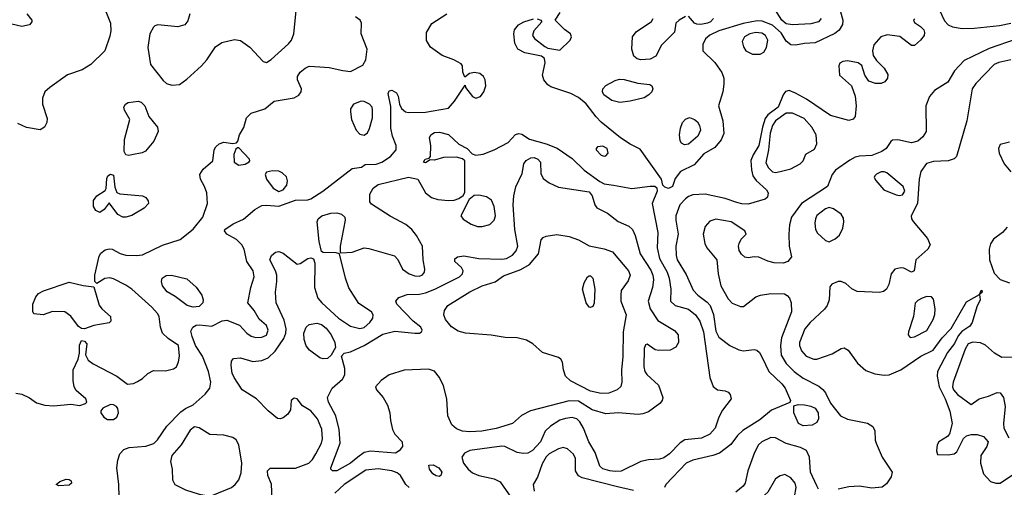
# Model space of a CAD drawing. Extents: x 1173029 to 1307123, y 522559 to 678521.
# Tile 5 of 256: x 1178511 to 1184952, y 538047 to 541108. Entities that reach past the tile are written whole.
import ezdxf

# ---------------------------------------------------------------- set-up
doc = ezdxf.new("R2010")
doc.units = 0

msp = doc.modelspace()

# ---------------------------------------------------------------- linework, layer by layer
at = {"layer": '0CON10XD'}
for points in [[(1183842.5, 541295), (1183895.6, 541105), (1183893.7, 541076.3), (1183870.4, 541039.6), (1183842.8, 541017.2), (1183715, 540955.6), (1183645, 540952.5), (1183585, 540940.8), (1183555, 540944), (1183525, 540967.1), (1183491.4, 541021.4), (1183435, 541072), (1183367.9, 541097.9), (1183335, 541100.7), (1183242.6, 541082.6), (1183084.9, 541035.1), (1183025, 541006.6), (1182997.9, 540982.1), (1182979.6, 540945), (1182979.6, 540905), (1183058.2, 540828.2), (1183102.7, 540762.7), (1183116.1, 540725), (1183117.5, 540685), (1183109.6, 540635), (1183082.9, 540545), (1183109.3, 540445), (1183116.6, 540363.4), (1183098.8, 540321.2), (1183058.8, 540271.2), (1182985, 540228.9), (1182922, 540158), (1182833.8, 540115), (1182797.7, 540067.7), (1182780, 540015), (1182755, 540004), (1182731.7, 540011.7), (1182717.5, 540025), (1182710, 540065), (1182570.2, 540260.2), (1182505, 540292.9), (1182441.2, 540335), (1182315, 540436.5), (1182281.2, 540471.2), (1182216.6, 540556.6), (1182165, 540598.8), (1182115, 540623.8), (1181985, 540667.5), (1181965, 540680.9), (1181939.6, 540715), (1181929.6, 540745), (1181948.6, 540825), (1181942.9, 540852.9), (1181925, 540869.2), (1181815, 540890.5), (1181770, 540915), (1181750, 540955), (1181742, 541015), (1181747.7, 541042.3), (1181772.5, 541075), (1181807.5, 541095), (1181872.7, 541112.7)], [(1179060.8, 541195), (1179104.2, 541085), (1179106.9, 541035), (1179100.3, 540999.7), (1179066.9, 540905), (1178975.8, 540814.2), (1178919.6, 540780.4), (1178823.6, 540746.3), (1178708, 540665), (1178676, 540635), (1178660, 540595), (1178660.8, 540555), (1178690.6, 540460.6), (1178687.5, 540435), (1178672, 540405), (1178644.1, 540385.9), (1178555, 540402.2), (1178497.4, 540427.4)], [(1183753.3, 541115), (1183737.1, 541095), (1183685, 541081.6), (1183565, 541074.4), (1183525, 541080.7), (1183497.2, 541105), (1183438.8, 541195)], [(1184525.2, 541175), (1184559.7, 541099.7), (1184584.7, 541074.7), (1184612.2, 541062.2), (1184675, 541051.2), (1184755, 541051.9), (1184920.4, 541069.6), (1184995, 541084.3)], [(1178556.2, 541146.2), (1178590, 541105), (1178590, 541095), (1178575, 541073.3), (1178525, 541063.8), (1178385, 541096.2)], [(1178485, 538662.5), (1178525, 538656.7), (1178575, 538632), (1178620.6, 538600.6), (1178675, 538584.3), (1178735, 538580.6), (1178845, 538591.4), (1178905, 538582.5), (1178940, 538595), (1178948.8, 538605), (1178944, 538625), (1178879.7, 538679.7), (1178867.1, 538705), (1178860, 538745), (1178861.2, 538815), (1178893.8, 538885), (1178901.2, 538925), (1178901.7, 538978.3), (1178915, 539007.5), (1178935, 539003.3), (1178950, 538985), (1178940, 538915), (1178958.8, 538878.8), (1178991.2, 538855), (1179145.3, 538775.3), (1179215, 538722), (1179254.1, 538725.9), (1179281.2, 538738.8), (1179315, 538758.8), (1179348.3, 538791.7), (1179385, 538812), (1179465, 538809.4), (1179517.6, 538822.4), (1179536, 538835), (1179549.2, 538869.2), (1179556.7, 538905), (1179548.9, 538975), (1179480.9, 539020.9), (1179445.4, 539055.4), (1179431.1, 539095), (1179423.3, 539165), (1179412.2, 539185), (1179374.5, 539225), (1179243.4, 539343.4), (1179205, 539370.4), (1179125, 539412.5), (1179100.9, 539419.1), (1179066.9, 539413.1), (1179015, 539380), (1179002.5, 539395), (1179002, 539435), (1179030.3, 539559.7), (1179040.5, 539579.5), (1179069.3, 539600.7), (1179095, 539607.5), (1179115, 539605.5), (1179167, 539577), (1179205, 539566.3), (1179275, 539563.6), (1179315, 539568.8), (1179445, 539632.8), (1179560.4, 539669.6), (1179645, 539736.4), (1179709.2, 539815), (1179738.9, 539905), (1179734, 539975), (1179720.3, 540015), (1179693.1, 540065), (1179688.8, 540095), (1179710.3, 540129.7), (1179774, 540185), (1179782.5, 540255), (1179794, 540275), (1179816.2, 540295), (1179845, 540306.9), (1179905, 540297.5), (1179928.3, 540301.7), (1179937, 540313), (1179948, 540355), (1179977.8, 540402.2), (1179994, 540465), (1180024.4, 540495.6), (1180115, 540524.6), (1180175.3, 540574.7), (1180305, 540597.3), (1180336, 540614), (1180351.4, 540635), (1180354.4, 540655), (1180328.1, 540715), (1180326.9, 540735), (1180344.4, 540765), (1180379.1, 540790.9), (1180405, 540803.1), (1180475, 540800), (1180535, 540794.5), (1180625, 540774.5), (1180675, 540769.4), (1180755, 540810.8), (1180775.5, 540845), (1180784.2, 540914.2), (1180744.2, 541015), (1180747.5, 541085), (1180737.5, 541105), (1180707.7, 541127.7)], [(1179161.8, 537985), (1179159.6, 538065), (1179146.8, 538175), (1179152.1, 538225), (1179164.6, 538265.4), (1179192, 538295), (1179227.1, 538307.1), (1179335, 538315.7), (1179387.3, 538332.7), (1179411.7, 538358.3), (1179473, 538447), (1179565, 538540.8), (1179595, 538562.9), (1179645, 538587.1), (1179724, 538656), (1179754.6, 538695), (1179760.4, 538735), (1179746.5, 538805), (1179706.1, 538906.1), (1179661.2, 538975), (1179638, 539035), (1179631.1, 539068.9), (1179643.1, 539095), (1179665, 539107.9), (1179685, 539110.8), (1179767.4, 539102.6), (1179835, 539135.8), (1179865, 539142), (1179948.8, 539108.8), (1179995.7, 539055), (1180025, 539035.5), (1180055, 539027.9), (1180095, 539029.1), (1180125, 539043.3), (1180136.1, 539075), (1180125, 539106.9), (1180095, 539133.3), (1180077.1, 539147.1), (1180045, 539203.8), (1180003.8, 539255), (1180023.5, 539355), (1180044.5, 539425), (1180038.5, 539465), (1179995.5, 539525.5), (1179978.1, 539605), (1179963.1, 539635), (1179928.3, 539668.3), (1179866.2, 539705), (1179850, 539725), (1179853.3, 539735), (1179908, 539772), (1179975, 539802.5), (1180048, 539865), (1180095, 539890.6), (1180125, 539894.5), (1180205, 539887.8), (1180315, 539926.7), (1180395, 539927.7), (1180415, 539934.6), (1180494.3, 539985), (1180685, 540133.3), (1180747, 540143), (1180770.7, 540159.3), (1180843.2, 540163.2), (1180880, 540175), (1180937.1, 540212.9), (1180972.5, 540255), (1180973.3, 540285), (1180949.5, 540345), (1180937.8, 540397.8), (1180938.8, 540538.8), (1180922, 540625), (1180926.7, 540643.3), (1180945, 540645.8), (1180975, 540629.2), (1180987.2, 540607.2), (1180995.4, 540555.4), (1181007.6, 540527.6), (1181034, 540505), (1181055, 540500.9), (1181165, 540502.5), (1181315, 540529.4), (1181355.8, 540574.2), (1181425, 540680), (1181427.5, 540665), (1181472, 540605), (1181495, 540594.3), (1181525.3, 540604.7), (1181547.5, 540635), (1181559.5, 540675), (1181555.5, 540715), (1181545.6, 540735), (1181521.2, 540755), (1181485, 540763.1), (1181454.1, 540755.9), (1181421.7, 540731.7), (1181408.8, 540765), (1181408, 540805), (1181398.2, 540818.2), (1181350, 540845), (1181273.5, 540873.5), (1181198, 540928), (1181172, 540972), (1181170.9, 541025), (1181207.6, 541082.4), (1181305, 541146.4)], [(1179622.7, 541147.3), (1179610.3, 541099.7), (1179590, 541075), (1179545, 541061.4), (1179415, 541074.3), (1179395, 541068), (1179385, 541058), (1179362.1, 541015), (1179348.9, 540925), (1179365.7, 540815), (1179449.8, 540709.8), (1179471.3, 540691.3), (1179505, 540680)], [(1179505, 540680), (1179555, 540684.2), (1179605, 540719.4), (1179700.5, 540805), (1179735, 540845.8), (1179790.5, 540929.5), (1179832.4, 540957.6), (1179915, 540977.5), (1179955, 540971.1), (1180015, 540928.9), (1180102.9, 540835), (1180125, 540827.8), (1180155, 540846.5), (1180270, 540950), (1180288.6, 540975), (1180304.3, 541015), (1180320, 541165)], [(1181895, 541112.9), (1181920, 541105), (1181926.2, 541095), (1181873.3, 541035), (1181866.2, 541005), (1181878.8, 540985), (1181945, 540932), (1181965, 540922), (1182045, 540907.5), (1182112.5, 540975), (1182120, 540995), (1182113.3, 541015), (1182074.3, 541044.3), (1182013.3, 541105), (1182046.2, 541155)], [(1182865, 541128.2), (1182824, 541105), (1182802, 541085), (1182793.6, 541026.4), (1182709.4, 540940.6), (1182671.5, 540868.5), (1182635, 540848.9), (1182574.5, 540844.5), (1182550.7, 540850.7), (1182528.9, 540868.9), (1182514.6, 540915), (1182519.6, 540995), (1182542.4, 541027.6), (1182644.6, 541095.4), (1182654.6, 541115.4)], [(1184366.4, 541113.6), (1184357.5, 541105), (1184365, 541090), (1184404.3, 541064.3), (1184425, 541042.5), (1184430, 541025), (1184426.9, 541005), (1184404.3, 540975), (1184365, 540939.4), (1184345, 540938.1), (1184267, 540997), (1184185, 541008.9), (1184144.8, 540995.2), (1184097.3, 540942.7), (1184088.2, 540905), (1184094, 540874), (1184115, 540840), (1184165, 540790), (1184189.8, 540749.8), (1184188.1, 540725), (1184169.4, 540700.6), (1184145, 540691.1), (1184108.7, 540691.3), (1184064.6, 540704.6), (1184038.9, 540745), (1184018.9, 540808.9), (1183996.1, 540826.1), (1183925, 540838), (1183895.4, 540834.6), (1183875, 540822.5), (1183868.5, 540805), (1183874.4, 540745), (1183951.9, 540675), (1183975, 540606.7), (1183982.8, 540545), (1183975.6, 540474.4), (1183963.8, 540456.2), (1183935, 540448.8), (1183815, 540481.8), (1183657, 540587), (1183585, 540627.5), (1183545, 540643.5), (1183521.1, 540638.9), (1183505, 540616.9), (1183473, 540535), (1183405.5, 540484.5), (1183387.9, 540462.1), (1183369.8, 540405), (1183345, 540284.2), (1183307.7, 540222.3), (1183294.4, 540185.6), (1183297, 540125), (1183307.5, 540085), (1183328, 540055), (1183395.4, 539995), (1183405.7, 539974.3), (1183402.9, 539947.1), (1183387.1, 539932.9), (1183275, 539900.7), (1183235, 539901.8), (1183202.2, 539912.2), (1183125, 539937.2), (1182995, 539966.7), (1182915, 539961.2), (1182885, 539950.6), (1182865, 539935.9), (1182830, 539895), (1182803.1, 539825), (1182802.6, 539795), (1182818.9, 539705), (1182802.8, 539625), (1182804.1, 539565), (1182812.2, 539535), (1182870.1, 539440.1), (1182916.8, 539336.8), (1182946.2, 539305), (1183008.8, 539258.8), (1183026.3, 539236.3), (1183048.2, 539178.2), (1183065, 539068), (1183085, 539029.5), (1183155, 538974.5), (1183215, 538946.4), (1183245, 538940), (1183315, 538948.1), (1183333.6, 538943.6), (1183349.8, 538929.8), (1183366.9, 538896.9), (1183410.9, 538805), (1183495.5, 538725), (1183518.9, 538695), (1183552.5, 538615), (1183548.3, 538601.7), (1183428.8, 538551.2), (1183352.2, 538487.8), (1183241.3, 538418.7), (1183206.4, 538385), (1183163, 538327), (1183089, 538271), (1183045, 538254), (1182915, 538224.7), (1182869.6, 538205), (1182736.7, 538065), (1182729.4, 538045)], [(1183048.5, 541115), (1183029.5, 541095), (1183009.4, 541085), (1182965.8, 541075.8), (1182939.4, 541079.4), (1182925.9, 541085.9), (1182885, 541130)], [(1185028.8, 540981.2), (1184851.7, 540918.3), (1184689.7, 540840.3), (1184625.8, 540774.2), (1184581.3, 540698.7), (1184493.8, 540645), (1184463.1, 540605), (1184437.3, 540545), (1184440, 540375), (1184419.1, 540340.9), (1184385, 540312.7), (1184345, 540302.2), (1184255, 540322.5), (1184220.6, 540319.4), (1184208.6, 540311.4), (1184177.8, 540265), (1184150, 540245), (1184085, 540218.1), (1184005, 540214.3), (1183975, 540207), (1183940.8, 540189.2), (1183847.5, 540122.5), (1183824.5, 540095), (1183794.2, 540015), (1183625.4, 539905), (1183560, 539815), (1183547.3, 539765), (1183542.2, 539705), (1183544, 539625), (1183560, 539555), (1183535, 539524.3), (1183505.4, 539514.6), (1183445, 539517.1), (1183405, 539526.4), (1183345, 539552.5), (1183315.9, 539555.9), (1183275, 539549.2), (1183255, 539554.2), (1183232.6, 539572.6), (1183218, 539598), (1183212.7, 539625), (1183216.3, 539643.7), (1183229.4, 539670.6), (1183262.5, 539705), (1183253.3, 539725), (1183164.7, 539784.7), (1183065, 539802.1), (1183025, 539789.4), (1182994.3, 539755), (1182982.2, 539705), (1182993.1, 539643.1), (1183006.5, 539615), (1183070, 539535), (1183078.9, 539445), (1183098.2, 539365), (1183145, 539281.1), (1183171.9, 539251.9), (1183225, 539231.1), (1183245, 539229.4), (1183326.5, 539293.5), (1183356.7, 539305), (1183425.3, 539315.3), (1183512.7, 539312.7), (1183532, 539302), (1183545.3, 539285.3), (1183557.1, 539255), (1183558.9, 539195), (1183493.5, 539025), (1183486.5, 538975), (1183492.2, 538912.2), (1183525, 538856.4), (1183577.9, 538805), (1183635, 538761.2), (1183738, 538708), (1183765, 538687.1), (1183782.5, 538665), (1183815, 538598), (1183880.8, 538515), (1183925, 538492.7), (1184056.3, 538466.3), (1184092, 538445), (1184105.5, 538415.5), (1184107.1, 538355), (1184113.1, 538335), (1184153.6, 538243.7), (1184217.9, 538145), (1184210.9, 538115), (1184181.4, 538068.6), (1184152.1, 538047.9), (1184085, 538042.2), (1184005, 538054.5), (1183935, 538049.2), (1183865.3, 538034.7)], [(1183355, 540881.8), (1183378.9, 540895), (1183396.4, 540925), (1183404.6, 540975), (1183389.6, 541005), (1183365, 541020.5), (1183325.8, 541024.2), (1183287.5, 541015), (1183251.4, 540995), (1183235.7, 540965), (1183245, 540930), (1183260.8, 540905), (1183305, 540881.8), (1183355, 540881.8)], [(1184995, 540845.4), (1184915, 540828), (1184885.7, 540815), (1184765, 540690.6), (1184740.5, 540655), (1184706.5, 540445), (1184638.3, 540211.7), (1184623.3, 540196.7), (1184585.3, 540184.7), (1184489.3, 540179.3), (1184443.2, 540166.8), (1184406.4, 540115), (1184395.3, 540065), (1184382.9, 539905), (1184341.8, 539825), (1184344.6, 539805), (1184355.8, 539785.8), (1184450, 539675), (1184465.5, 539635), (1184451.5, 539605), (1184373.3, 539535), (1184361.2, 539465), (1184345, 539456.2), (1184295, 539480.8), (1184275, 539484.2), (1184235, 539473.8), (1184212, 539445), (1184196, 539375), (1184180, 539345), (1184160.3, 539329.7), (1184135, 539322.2), (1183988.3, 539328.3), (1183955, 539345.8), (1183915, 539380), (1183885, 539393.8), (1183865, 539393.3), (1183823, 539377), (1183810.7, 539359.3), (1183806.2, 539275), (1183792.1, 539237.9), (1183775, 539214), (1183680.9, 539125), (1183647.7, 539085), (1183610.7, 538995), (1183611.1, 538975), (1183625, 538939.2), (1183655.3, 538905.3), (1183704.7, 538884.7), (1183725, 538885.4), (1183825, 538920.3), (1183885, 538956.5), (1183905, 538959.5), (1183930, 538945), (1183990.3, 538860.3), (1184045, 538811.8), (1184105, 538789.3), (1184165, 538780), (1184197.8, 538782.2), (1184275, 538815.6), (1184404.8, 538905.2), (1184485.3, 538944.7), (1184545, 539025.6), (1184604.6, 539085.4), (1184705, 539260.8), (1184755, 539290), (1184790, 539310), (1184800, 539335), (1184805, 539337.5), (1184806.7, 539325), (1184790, 539310), (1184793.3, 539275), (1184771.5, 539228.5), (1184742.2, 539125), (1184725, 539101.9), (1184672.7, 539067.3), (1184650.5, 539039.5), (1184625, 538987.5), (1184580, 538930), (1184515.5, 538805), (1184512.5, 538775), (1184524.6, 538705), (1184565.3, 538625), (1184596, 538545), (1184609.5, 538465), (1184593.8, 538396.2), (1184580, 538380), (1184523.1, 538345), (1184513.3, 538325), (1184508.8, 538285), (1184515, 538262.5), (1184585, 538260), (1184622.5, 538265), (1184641.2, 538278.8), (1184683.8, 538366.2), (1184705, 538384.3), (1184735, 538392.9), (1184775, 538393.1), (1184815, 538378.5), (1184846.4, 538345), (1184837.1, 538312.9), (1184798.9, 538255), (1184796.2, 538205), (1184815.3, 538135.3), (1184860.8, 538085), (1184895, 538073.9), (1184925, 538074.6), (1185005, 538129.5)], [(1182435.4, 540565.4), (1182385, 540577.9), (1182332.2, 540615), (1182323.3, 540635), (1182325.6, 540655), (1182345, 540676.4), (1182405, 540709.5), (1182435, 540717.8), (1182465, 540716.9), (1182555, 540693.3), (1182633, 540683), (1182646.2, 540675), (1182652.5, 540655), (1182645.7, 540635), (1182627.1, 540615), (1182595, 540595.5), (1182505, 540574.4), (1182435.4, 540565.4)], [(1179225, 540218.8), (1179205, 540223.3), (1179194.2, 540245), (1179195.6, 540324.4), (1179232, 540455), (1179195.6, 540515), (1179192.7, 540535), (1179203.1, 540555), (1179221.2, 540565), (1179284.6, 540574.6), (1179305, 540567.5), (1179328.9, 540545), (1179355, 540473.3), (1179411.2, 540405), (1179416, 540375), (1179387.6, 540312.4), (1179332.5, 540247.5), (1179312.7, 540237.3), (1179245, 540222.5), (1179225, 540218.8)], [(1180765, 540352.1), (1180785, 540366.9), (1180798.9, 540395), (1180818.2, 540465), (1180819.1, 540515), (1180815.5, 540535), (1180797.8, 540555), (1180765, 540573.1), (1180745, 540574.6), (1180694, 540555), (1180673.8, 540525), (1180673.8, 540505), (1180680.8, 540455), (1180711.1, 540385), (1180735, 540359.5), (1180765, 540352.1)], [(1182858.5, 540288.5), (1182840, 540300), (1182831.1, 540315), (1182827.2, 540355), (1182832.6, 540397.4), (1182845.9, 540434.1), (1182865, 540457.8), (1182893.2, 540466.8), (1182925.4, 540455.4), (1182945, 540439.2), (1182958.5, 540415), (1182964.6, 540385), (1182947.5, 540345), (1182885, 540293.1), (1182858.5, 540288.5)], [(1183455, 540108.5), (1183485, 540114), (1183555, 540132.7), (1183615.7, 540165), (1183635.7, 540185), (1183652.7, 540227.3), (1183709.7, 540260.3), (1183724.4, 540295), (1183720.9, 540355), (1183692.1, 540405), (1183641.2, 540461.2), (1183565, 540496.4), (1183525, 540496.2), (1183455, 540445.3), (1183434.9, 540415.1), (1183420.6, 540365), (1183409, 540255), (1183390.5, 540170.5), (1183408.5, 540138.5), (1183435, 540111.8), (1183455, 540108.5)], [(1180162.4, 537965), (1180156.9, 538066.9), (1180132.9, 538125), (1180130.8, 538155), (1180148.8, 538171.2), (1180315, 538172.3), (1180401.5, 538205), (1180425, 538227.9), (1180448.4, 538265), (1180485.9, 538335), (1180490.9, 538365), (1180487.8, 538427.8), (1180458.5, 538495), (1180415, 538547.3), (1180360.4, 538580.4), (1180325, 538627.1), (1180305, 538630), (1180287.5, 538615), (1180281.4, 538555), (1180264.3, 538525), (1180235, 538502.2), (1180215, 538495.6), (1180197.6, 538497.6), (1180135, 538548.1), (1180060.5, 538625), (1179965.6, 538685), (1179912.7, 538765), (1179900.9, 538795), (1179893.1, 538845), (1179897.1, 538872.9), (1179910, 538890), (1179955, 538895.5), (1180035, 538871.2), (1180095, 538877.3), (1180135, 538893.5), (1180181.6, 538938.4), (1180238.6, 539021.4), (1180251.6, 539055), (1180254.7, 539085), (1180241.1, 539141.1), (1180188.2, 539255), (1180184.6, 539325), (1180193.6, 539395), (1180192.3, 539435), (1180183.1, 539465), (1180146.5, 539535), (1180157.8, 539565), (1180183.4, 539586.6), (1180205, 539590.4), (1180235, 539579.2), (1180325, 539508), (1180345, 539512), (1180395, 539545.7), (1180415, 539548.8), (1180433.3, 539543.3), (1180441.2, 539515), (1180440, 539355), (1180461.4, 539285), (1180486.2, 539255), (1180595, 539154), (1180675, 539102.5), (1180735, 539087.5), (1180765, 539092.1), (1180801.8, 539125), (1180819.6, 539155), (1180822.7, 539175), (1180811.9, 539195), (1180729.3, 539249.3), (1180663.6, 539353.6), (1180642.2, 539415), (1180602.5, 539575), (1180581.7, 539581.7), (1180495, 539583.3), (1180485, 539590), (1180468.6, 539655), (1180455.7, 539784.3), (1180462.9, 539805), (1180488, 539825), (1180545, 539840.9), (1180585, 539843.6), (1180615, 539835.5), (1180637.1, 539815), (1180640.6, 539795), (1180607.5, 539625), (1180607, 539587), (1180612.5, 539582.5), (1180685, 539587.1), (1180765, 539613.6), (1180795, 539610.3), (1180962.5, 539562.5), (1180985, 539538.1), (1181015, 539474.3), (1181058, 539445), (1181095, 539431.5), (1181125, 539428.2), (1181145, 539436.9), (1181158.2, 539455), (1181161.2, 539475), (1181150.9, 539535), (1181145.6, 539624.4), (1181105.8, 539695.8), (1181075, 539734.5), (1181036.2, 539766.2), (1180935, 539820.8), (1180810.9, 539900.9), (1180800, 539915), (1180800.5, 539965), (1180822.3, 540005), (1180855, 540029.4), (1181055, 540077.8), (1181114.4, 540064.4), (1181166.2, 539975), (1181205, 539944.2), (1181245, 539931.6), (1181315, 539923.3), (1181353.8, 539926.2), (1181383.4, 539936.6), (1181412.5, 539957.5), (1181423.2, 539976.8), (1181423.3, 540185), (1181407.3, 540197.3), (1181368.5, 540208.5), (1181283.4, 540206.6), (1181225, 540188.8), (1181195, 540190), (1181165, 540170), (1181152.5, 540175), (1181162.5, 540195), (1181188.3, 540201.7), (1181197, 540213), (1181200, 540285), (1181191.9, 540335), (1181200, 540355), (1181225, 540370), (1181257.6, 540372.4), (1181315, 540357.3), (1181384.2, 540294.2), (1181438, 540265), (1181469.5, 540229.5), (1181495, 540220.8), (1181542.2, 540227.8), (1181613.8, 540255), (1181705.9, 540304.1), (1181755, 540357.1), (1181775, 540363.3), (1181795, 540357.5), (1181845.8, 540325), (1181955.5, 540295.5), (1182025.9, 540265.9), (1182125, 540199.6), (1182203.5, 540123.5), (1182305, 540048.6), (1182335, 540034.3), (1182395, 540024.7), (1182515, 540002.2), (1182635, 540018.8), (1182665, 540017.5), (1182678.3, 540008.3), (1182680, 539985), (1182647.5, 539905), (1182684.6, 539715), (1182680.9, 539615), (1182695.7, 539545), (1182746.2, 539455), (1182760, 539415), (1182770, 539345), (1182767.9, 539265), (1182797.7, 539237.7), (1182885, 539213.9), (1182930.8, 539175), (1182959.7, 539135), (1182984.8, 539065), (1183025.9, 538765.9), (1183047.7, 538707.7), (1183075.9, 538685.9), (1183125, 538678.8), (1183145, 538670), (1183158, 538655), (1183165.8, 538625), (1183108.3, 538551.7), (1183084.4, 538505), (1183061.1, 538435), (1183025.7, 538395), (1182971.7, 538368.3), (1182862.2, 538357.8), (1182831.4, 538338.6), (1182761.1, 538265), (1182725, 538240.4), (1182695, 538230.8), (1182623.8, 538226.2), (1182574.6, 538215.4), (1182445, 538152.9), (1182405, 538150), (1182370, 538155), (1182325, 538167.9), (1182305, 538184.4), (1182274.2, 538274.2), (1182233.8, 538343.8), (1182199.3, 538435), (1182175, 538476.5), (1182155, 538495.5), (1182125, 538503.8), (1182081.9, 538498.1), (1182044.7, 538485.3), (1181983.1, 538446.9), (1181948.6, 538415), (1181916.7, 538345), (1181865, 538287.8), (1181835, 538270.5), (1181805, 538267.3), (1181765, 538274.5), (1181685, 538314.5), (1181665, 538317.1), (1181455, 538287.5), (1181419.5, 538270.5), (1181402.2, 538245), (1181414.5, 538205), (1181445.3, 538165.3), (1181472.6, 538142.6), (1181515, 538123.2), (1181615, 538103.2), (1181653.6, 538083.6), (1181727.1, 537975)], [(1179945, 540155.8), (1179985, 540162.9), (1180011.7, 540178.3), (1180016.7, 540185), (1180013.3, 540195), (1179945, 540270), (1179935, 540270), (1179925, 540260), (1179910.8, 540225), (1179914.2, 540175), (1179945, 540155.8)], [(1182335, 540214.2), (1182345, 540216.2), (1182360.8, 540235), (1182354.2, 540265), (1182325, 540279.1), (1182291.2, 540275), (1182282, 540265), (1182282.5, 540255), (1182315, 540220.8), (1182335, 540214.2)], [(1184985, 540305.5), (1184925, 540291.2), (1184912.9, 540265), (1184918.6, 540235), (1184951.1, 540165), (1184995, 540112)], [(1180585, 538154.4), (1180557.5, 538155), (1180546.7, 538165), (1180546.2, 538175), (1180606.5, 538335), (1180601.1, 538425), (1180578.5, 538515), (1180529.6, 538605), (1180523.6, 538635), (1180554.5, 538695.5), (1180621.2, 538755), (1180637.3, 538782.7), (1180637.5, 538825), (1180616, 538905), (1180633.3, 538925), (1180675, 538933.8), (1180765, 538974.2), (1180885, 539048.8), (1180965, 539069.1), (1181095, 539055.7), (1181125, 539056), (1181140, 539065), (1181143.8, 539075), (1181133.8, 539095), (1181084.5, 539134.5), (1180976.9, 539245), (1180970.6, 539265), (1180991.7, 539288.3), (1181045, 539308.5), (1181125, 539311.6), (1181165, 539320.3), (1181225.7, 539344.3), (1181386.9, 539425), (1181406.7, 539445), (1181411.9, 539465), (1181400.8, 539485), (1181356, 539525), (1181357.3, 539542.7), (1181374.6, 539555.4), (1181415, 539562.7), (1181515, 539545.3), (1181665, 539539.4), (1181695.8, 539545), (1181733.3, 539566.7), (1181759.2, 539595), (1181770, 539625), (1181750, 539735), (1181738.8, 539895), (1181744.1, 539955.9), (1181757, 540013), (1181798.3, 540101.7), (1181808.9, 540165), (1181823.2, 540186.8), (1181855, 540203.2), (1181875.3, 540205.3), (1181901.1, 540195), (1181917.1, 540175), (1181920.7, 540100.7), (1181935, 540069.2), (1181975, 540040.5), (1182035, 540012.5), (1182235, 539980.5), (1182254.6, 539955), (1182272, 539895), (1182285.7, 539875.7), (1182355, 539841.7), (1182425, 539786), (1182495, 539756.4), (1182518.5, 539735), (1182536.2, 539695), (1182570, 539575), (1182638.2, 539468.2), (1182651.9, 539435), (1182655.9, 539404.1), (1182649.3, 539355), (1182621.5, 539265), (1182634.7, 539214.7), (1182685, 539138.6), (1182795, 539074.2), (1182818, 539045), (1182820, 538995), (1182803.3, 538965), (1182765, 538944.2), (1182691.7, 538941.7), (1182667.3, 538947.3), (1182615, 538983.8), (1182605, 538980), (1182596, 538955), (1182593.6, 538835), (1182600.5, 538805), (1182613.3, 538785), (1182690, 538715), (1182716.7, 538635), (1182713.3, 538615), (1182698.9, 538595), (1182625, 538540.4), (1182586.8, 538526.8), (1182556.1, 538523.9), (1182425, 538533.3), (1182345, 538528.2), (1182255, 538554), (1182165, 538609.7), (1182105, 538613.3), (1181852, 538548), (1181794.1, 538515.9), (1181735.4, 538464.6), (1181627.4, 538432.6), (1181534, 538414), (1181455, 538409.1), (1181406.7, 538415), (1181368.8, 538428.8), (1181337.1, 538455), (1181310.4, 538515), (1181304.6, 538625), (1181282, 538712), (1181255.8, 538765.8), (1181225, 538807.5), (1181185, 538819.4), (1181025, 538814.1), (1180927.8, 538782.2), (1180875, 538745.6), (1180838.6, 538705), (1180844.3, 538685), (1180887.8, 538635), (1180916.9, 538585), (1180932.9, 538535), (1180935.7, 538485), (1180949.2, 538425), (1180965.5, 538395.5), (1181012, 538345), (1181013.8, 538315), (1180993.8, 538285), (1180968.7, 538271.3), (1180805, 538284.4), (1180765, 538274.4), (1180722.5, 538245), (1180675, 538204.6), (1180585, 538154.4)], [(1179205, 539814.7), (1179185, 539815.4), (1179151.8, 539831.8), (1179095, 539910), (1179063.3, 539865), (1179035, 539846.2), (1179008.8, 539858.8), (1178992.9, 539885), (1178994, 539925), (1179014.2, 539955.8), (1179070, 539990), (1179077, 540003), (1179080.7, 540069.3), (1179087.5, 540085), (1179105, 540097.5), (1179125, 540090), (1179132.3, 540012.3), (1179145.9, 539975.9), (1179165, 539968.6), (1179314.4, 539954.4), (1179335, 539944), (1179351.4, 539921.4), (1179352.9, 539905), (1179325.7, 539875), (1179245, 539827.1), (1179205, 539814.7)], [(1180205, 539984), (1180235.2, 539994.8), (1180257.8, 540025), (1180263, 540053), (1180255, 540078.8), (1180228, 540105), (1180205, 540115.6), (1180165, 540118.9), (1180125, 540110), (1180115.8, 540095), (1180125, 540064), (1180167.8, 540005), (1180205, 539984)], [(1184265, 539957.1), (1184285, 539961.4), (1184300, 539985), (1184289.2, 540015), (1184184, 540105), (1184165, 540113.1), (1184145, 540111.1), (1184115, 540097.1), (1184103.8, 540085), (1184101.2, 540075), (1184110.8, 540055), (1184162.5, 539995), (1184245, 539961.1), (1184265, 539957.1)], [(1181535, 539753.8), (1181585, 539767.9), (1181614.5, 539795), (1181623.9, 539825), (1181615.3, 539885.3), (1181596, 539926), (1181565, 539948.6), (1181515, 539958.9), (1181482.9, 539957.1), (1181450, 539930), (1181396.9, 539825), (1181411.9, 539801.9), (1181465, 539769.3), (1181505, 539753.8), (1181535, 539753.8)], [(1183805, 539654.4), (1183846, 539674), (1183873.3, 539696.7), (1183896, 539744), (1183902.1, 539785), (1183899.5, 539809.5), (1183884.4, 539835), (1183835, 539869.1), (1183805, 539877.9), (1183781.2, 539868.8), (1183725, 539825.6), (1183715.5, 539805), (1183712.9, 539775), (1183716.5, 539735), (1183729.5, 539709.5), (1183782.7, 539662.7), (1183805, 539654.4)], [(1182315, 538660.7), (1182245, 538676.6), (1182112.8, 538742.8), (1182081.9, 538775), (1182068.1, 538815), (1182061.4, 538865), (1182050, 538885), (1182035, 538896.9), (1181930.2, 538930.2), (1181868.1, 538985), (1181825, 539010.7), (1181765, 539024.7), (1181686.5, 539026.5), (1181595, 539042.4), (1181426.1, 539056.1), (1181379.8, 539069.8), (1181335, 539097.8), (1181295.4, 539145), (1181284.6, 539175), (1181290, 539205), (1181312, 539238), (1181455, 539327.3), (1181535, 539365.4), (1181621.2, 539391.2), (1181675, 539431.5), (1181788.3, 539471.7), (1181845.3, 539504.7), (1181904.3, 539575), (1181922.5, 539667.5), (1181935, 539682), (1181955, 539691.4), (1182025, 539702.7), (1182105, 539689.6), (1182165, 539667.8), (1182235, 539626.9), (1182335, 539607.5), (1182388.8, 539588.8), (1182492.2, 539465), (1182503.3, 539435), (1182492, 539398), (1182445.8, 539335), (1182442.4, 539307.6), (1182442.5, 539265), (1182476.9, 539175), (1182457.9, 539065), (1182457, 538903), (1182446.7, 538813.3), (1182448.9, 538735), (1182442.4, 538707.6), (1182420, 538685), (1182365, 538663.2), (1182315, 538660.7)], [(1184969.8, 539750.2), (1184939.2, 539715), (1184879.8, 539670.2), (1184860.3, 539639.7), (1184851.7, 539605), (1184854.3, 539535), (1184885, 539447.9), (1184925, 539407.5), (1184985.8, 539385)], [(1179645, 539226.8), (1179606.8, 539236.8), (1179528, 539295), (1179475, 539325.7), (1179445.8, 539365), (1179438.8, 539395), (1179443.3, 539415), (1179467.7, 539432.3), (1179504.2, 539435.8), (1179605, 539412), (1179665, 539356), (1179701.2, 539305), (1179710.4, 539275), (1179708.8, 539255), (1179685, 539230.8), (1179645, 539226.8)], [(1182245, 539222.9), (1182235, 539227.1), (1182217.1, 539255), (1182193.3, 539345), (1182203.1, 539385), (1182225, 539424), (1182235, 539430.8), (1182245, 539430.8), (1182259.4, 539415), (1182272.1, 539345), (1182268.8, 539251.2), (1182259.4, 539230.6), (1182245, 539222.9)], [(1178935, 539083.8), (1178915, 539086), (1178895, 539100), (1178845, 539168), (1178805, 539196), (1178725, 539198), (1178665, 539176.2), (1178603, 539183), (1178597, 539197), (1178596, 539245), (1178615.6, 539294.4), (1178633.3, 539315), (1178667, 539333), (1178835, 539389.2), (1178925, 539367.5), (1178995, 539360), (1179029.4, 539239.4), (1179047.1, 539215), (1179103.8, 539165), (1179106, 539135), (1179095, 539123.8), (1178995, 539105.6), (1178935, 539083.8)], [(1184335, 539026.7), (1184365, 539032.5), (1184445, 539072.5), (1184486.8, 539145), (1184497.2, 539177.2), (1184499.1, 539215), (1184488.8, 539278.8), (1184475, 539293.8), (1184445, 539295.6), (1184415, 539285.6), (1184385, 539270.6), (1184368.3, 539251.7), (1184358.1, 539165), (1184324.2, 539065), (1184323.3, 539045), (1184335, 539026.7)], [(1180495, 538887.1), (1180473.8, 538893.8), (1180407.1, 538945), (1180383.9, 538973.9), (1180371.5, 539015), (1180369.6, 539055), (1180384.5, 539095), (1180405, 539113.5), (1180455, 539120.5), (1180485, 539113.5), (1180515, 539088.9), (1180547.3, 539045), (1180572.2, 538995), (1180577.3, 538962.7), (1180549.1, 538910.9), (1180525, 538890.8), (1180495, 538887.1)], [(1185045, 538898.6), (1184935, 538896.9), (1184886.9, 538925), (1184827.4, 538977.4), (1184795, 538993.1), (1184745, 538997.6), (1184715, 538985.8), (1184695, 538951.5), (1184617, 538735), (1184612.8, 538705), (1184619.1, 538685), (1184645, 538654.1), (1184735, 538590), (1184788, 538625), (1184847.6, 538642.4), (1184905, 538667.5), (1184925, 538666), (1184945.6, 538635), (1184958.1, 538575), (1184945.5, 538465), (1184949.2, 538435), (1184980.5, 538370.5)], [(1179125, 538490.5), (1179145, 538505.8), (1179156.4, 538533.6), (1179152.2, 538562.2), (1179144, 538575), (1179125, 538587.5), (1179105, 538588.6), (1179053.8, 538565), (1179042.3, 538547.7), (1179042, 538535), (1179060, 538505), (1179085, 538491.1), (1179125, 538490.5)], [(1183635, 538449.4), (1183605.5, 538465.5), (1183575.7, 538535), (1183575, 538580), (1183602, 538588), (1183645, 538587.8), (1183685, 538578.8), (1183715, 538564.6), (1183734.2, 538535), (1183736.4, 538495), (1183725, 538470.6), (1183695, 538453.5), (1183635, 538449.4)], [(1179745, 537992.1), (1179775, 537994.6), (1179895.8, 538045), (1179920.6, 538065), (1179943.8, 538096.2), (1179958.3, 538141.7), (1179963.9, 538205), (1179943.5, 538325), (1179927, 538357), (1179905, 538373.1), (1179845, 538388.5), (1179755, 538393.5), (1179685, 538437.1), (1179655, 538442.5), (1179625, 538420), (1179567.8, 538325), (1179506.9, 538255), (1179497.1, 538215), (1179507.1, 538165), (1179510, 538095), (1179525.7, 538065), (1179595, 538029.7), (1179685, 538002.9), (1179745, 537992.1)], [(1183735.7, 538035.7), (1183725, 538056.7), (1183684.5, 538145), (1183677.3, 538245), (1183657.1, 538287.1), (1183618.5, 538308.5), (1183523.5, 538333.5), (1183455, 538371.1), (1183425, 538373.8), (1183365, 538345.4), (1183343.5, 538325), (1183317.5, 538275), (1183272.9, 538155), (1183257.1, 538075), (1183242.5, 538055), (1183195.3, 538014.7)], [(1182525, 538026.8), (1182420.5, 538049.5), (1182189.5, 538109.5), (1182165, 538122.2), (1182147.3, 538155), (1182145.5, 538235), (1182134, 538264), (1182095, 538298.5), (1182065, 538308.2), (1182035, 538299.6), (1181975, 538265.3), (1181955, 538246.8), (1181929.3, 538200.7), (1181897.4, 538112.6), (1181868.9, 538065), (1181875, 538021.2)], [(1181059.2, 538045), (1181035.5, 538065), (1181001.9, 538125), (1180980.9, 538140.9), (1180945, 538154.7), (1180855, 538168.8), (1180775, 538158.3), (1180633.8, 538065), (1180571.9, 538008.1)], [(1181255, 538118), (1181235, 538121.4), (1181214.2, 538135), (1181191.2, 538165), (1181187.5, 538192.5), (1181215, 538194), (1181252, 538175), (1181272, 538145), (1181265, 538123.3), (1181255, 538118)], [(1178766.4, 538056.4), (1178750, 538065), (1178772.5, 538085), (1178815, 538100), (1178835, 538097.5), (1178848.3, 538088.3), (1178850, 538075), (1178835, 538060.8), (1178766.4, 538056.4)], [(1183435, 537750.5), (1183445, 537752.5), (1183465, 537770.6), (1183529.6, 537865), (1183579.7, 537985), (1183589.7, 538045), (1183584.1, 538075), (1183555, 538108.7), (1183515, 538130), (1183485, 538122.5), (1183455, 538101.4), (1183404.2, 538015.8), (1183326.4, 537945), (1183303.8, 537916.2), (1183296.8, 537895), (1183301.8, 537865), (1183325, 537833.1), (1183415, 537758.9), (1183435, 537750.5)]]:
    msp.add_lwpolyline(points, dxfattribs=at)

doc.saveas('drawing.dxf')
